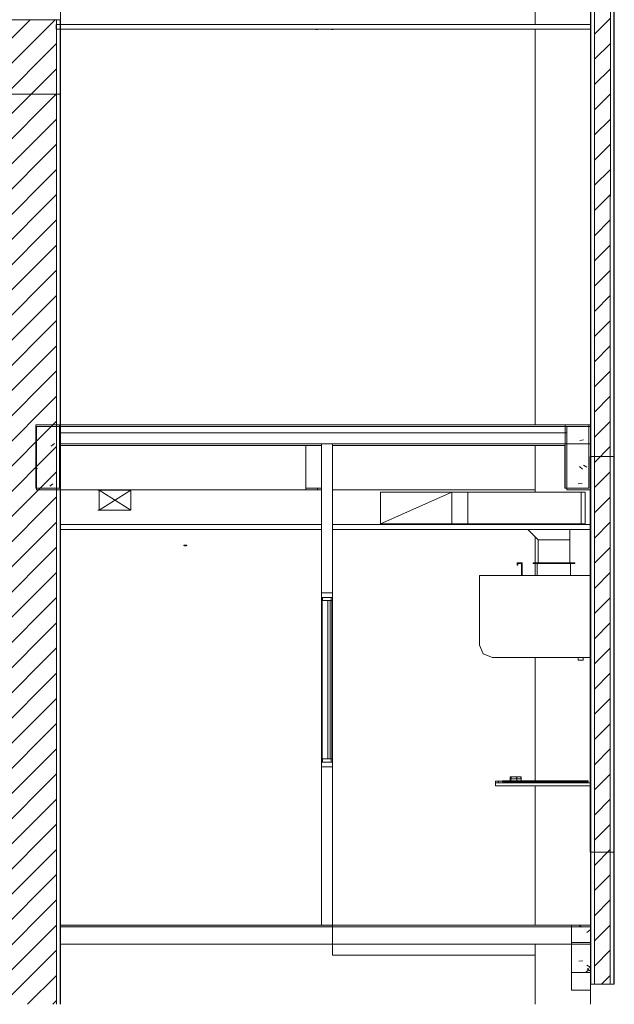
# Model space of a CAD drawing. Header units: metres. Extents: x 4.1 to 64.5, y -1.6 to 14.4.
# Tile 81 of 84: x 60.7 to 64.5, y -0.6 to 5.6. Entities that reach past the tile are written whole.
import ezdxf

# ---------------------------------------------------------------- set-up
doc = ezdxf.new("R2010")
doc.units = ezdxf.units.M
for name, color, linetype, lineweight in [('A-CLNG', 7, 'Continuous', 18), ('A-COLS', 7, 'Continuous', 18), ('A-FLOR', 7, 'Continuous', 18), ('A-FLOR-MCUT', 7, 'Continuous', 18), ('A-FLOR-PATT', 7, 'Continuous', 18), ('A-GENM', 7, 'Continuous', 18), ('A-GLAZ', 7, 'Continuous', 18), ('A-WALL', 7, 'Continuous', 18), ('A-WALL-PATT', 7, 'Continuous', 18), ('DUTOS', 7, 'Continuous', 18), ('E-ELEC-FIXT', 7, 'Continuous', 18), ('E-LITE-EQPM', 7, 'Continuous', 18), ('I-WALL', 7, 'Continuous', 18), ('M-EQPM', 7, 'Continuous', 18), ('M-HVAC-DUCT', 7, 'Continuous', 18), ('M-HVAC-DUCT-ANNO', 7, 'Continuous', 18), ('Q-CASE', 7, 'Continuous', 18), ('S-BEAM', 7, 'Continuous', 18), ('S-COLS', 7, 'Continuous', 18)]:
    doc.layers.add(name, color=color, linetype=linetype, lineweight=lineweight)
pattern_1 = [(50, (52.482, 6.033), (0.546555, -0.047815), [0.05715, -0.62865]), (355, (52.482, 6.033), (-0.105728, 0.573166), [0.04572, -0.50292]), (100.451, (52.528, 6.03), (0.440828, 0.525349), [0.04857, -0.53427]), (46.184, (52.482, 6.186), (0.813237, -0.12613), [0.08572, -0.94297]), (96.636, (52.55, 6.175), (0.712212, 0.742287), [0.07286, -0.80141]), (351.184, (52.482, 6.186), (0.712217, 0.742274), [0.06858, -0.75438]), (21, (52.558, 6.148), (0.454846, -0.306795), [0.05715, -0.62865]), (326, (52.558, 6.148), (0.185405, 0.55256), [0.04572, -0.50292]), (71.451, (52.596, 6.122), (0.640251, 0.245763), [0.04857, -0.53427]), (37.5, (52.482, 6.033), (0.009261, 0.2536672), [0.02515, -0.47168, 0.02515, -0.48539, -0.50483]), (37.5, (52.482, 6.033), (0.009261, 0.2536672), [-1.007, 0.02515, -0.47968]), (7.5, (52.482, 6.033), (0.2004558, 0.300546), [0.02515, -0.26594, 0.02515, -0.46025, -0.19241]), (7.5, (52.482, 6.033), (0.2004558, 0.300546), [-0.77648, 0.02515, -0.16726]), (327.5, (52.312, 6.033), (0.4067682, -0.0171882), [0.02515, -0.16535, 0.02515, -0.56921, -0.78867]), (327.5, (52.312, 6.033), (0.4067682, -0.0171882), [-0.78486, 0.02515, -0.76352]), (317.5, (52.236, 6.033), (0.444383, 0.0762794), [0.02515, -0.2225, 0.02515, -0.36957, -0.56007]), (317.5, (52.236, 6.033), (0.444383, 0.0762794), [-0.64237, 0.02515, -0.53492])]
pattern_2 = [(45, (52.482, 6.033), (-0.0795495, 0.0795495), [])]

# ---------------------------------------------------------------- blocks, each defined once
blk = doc.blocks.new('Paredes 15 - Paredes 6-6874455-Corte 7')
at = {"layer": 'A-WALL'}
for p, q in [((68.4419, 5.11), (68.4419, 12.5099)), ((67.9396, 5.11), (68.4419, 5.11))]:
    blk.add_line(p, q, dxfattribs=at)
blk = doc.blocks.new('Bancada - Bancada_55x320-8539457-Corte 7')
at = {"layer": 'Q-CASE'}
for p, q in [((71.2119, 0.77), (71.1919, 0.77)), ((71.1919, 0.77), (71.1919, 0.76)), ((71.1919, 0.76), (71.2119, 0.76)), ((71.7919, 0.76), (71.1919, 0.76)), ((71.1919, 0.76), (71.1919, 0.74)), ((71.2119, 0.77), (71.2357, 0.77)), ((71.2119, 0.76), (71.2119, 0.77)), ((71.7919, 0.74), (71.7919, 0.76)), ((71.1919, 0.74), (71.7919, 0.74))]:
    blk.add_line(p, q, dxfattribs=at)
blk = doc.blocks.new('JANELA1 - Paineis _2x1_ 2 x 1_00-7022496-Corte 7')
at = {"layer": 'A-GLAZ'}
for p, q in [((70.0919, 1.96), (70.0919, 1.93)), ((70.1619, 1.96), (70.0919, 1.96)), ((70.0919, 1.93), (70.1619, 1.93)), ((70.0919, 0.89), (70.0919, 1.93)), ((70.1544, 1.93), (70.0994, 1.93)), ((70.0994, 1.93), (70.0994, 1.91)), ((70.1544, 1.91), (70.1544, 1.93)), ((70.1619, 1.93), (70.1619, 1.96)), ((70.1619, 0.89), (70.1619, 1.93)), ((70.0969, 1.91), (70.0994, 1.91)), ((70.0969, 0.91), (70.0969, 1.91)), ((70.0994, 1.91), (70.1544, 1.91)), ((70.1469, 1.91), (70.1319, 1.91)), ((70.1319, 1.91), (70.1319, 0.91)), ((70.1469, 0.91), (70.1469, 1.91)), ((70.1544, 1.91), (70.1569, 1.91)), ((70.1569, 0.91), (70.1569, 1.91)), ((70.0919, 0.89), (70.0919, 0.86)), ((70.1619, 0.89), (70.0919, 0.89)), ((70.0994, 0.91), (70.0969, 0.91)), ((70.1544, 0.91), (70.0994, 0.91)), ((70.0994, 0.91), (70.0994, 0.89)), ((70.0994, 0.89), (70.1544, 0.89)), ((70.1319, 0.91), (70.1469, 0.91)), ((70.1569, 0.91), (70.1544, 0.91)), ((70.1544, 0.89), (70.1544, 0.91)), ((70.1619, 0.86), (70.1619, 0.89)), ((70.0919, 0.86), (70.1619, 0.86))]:
    blk.add_line(p, q, dxfattribs=at)
blk = doc.blocks.new('cooktop eletrolux - cooktop eletrolux-7218563-Corte 7')
at = {"layer": 'E-ELEC-FIXT'}
for p, q in [((71.2357, 0.771), (71.7786, 0.771)), ((71.2357, 0.7646), (71.2357, 0.771)), ((71.7786, 0.7646), (71.2357, 0.7646)), ((71.2853, 0.7964), (71.2853, 0.7837)), ((71.2875, 0.7964), (71.2853, 0.7964)), ((71.2853, 0.7837), (71.2853, 0.771)), ((71.2853, 0.7837), (71.2858, 0.7837)), ((71.2859, 0.7837), (71.2875, 0.7837)), ((71.2875, 0.7837), (71.2875, 0.7964)), ((71.2881, 0.7964), (71.2881, 0.7837)), ((71.2903, 0.7964), (71.2881, 0.7964)), ((71.2881, 0.7837), (71.2881, 0.771)), ((71.2881, 0.7837), (71.2886, 0.7837)), ((71.2887, 0.7837), (71.2903, 0.7837)), ((71.2903, 0.7964), (71.3239, 0.7964)), ((71.2903, 0.7837), (71.2903, 0.7964)), ((71.3071, 0.7837), (71.2906, 0.7837)), ((71.3236, 0.7837), (71.3071, 0.7837)), ((71.3262, 0.7964), (71.3239, 0.7964)), ((71.3239, 0.7964), (71.3239, 0.7837)), ((71.3239, 0.7837), (71.3255, 0.7837)), ((71.3256, 0.7837), (71.3262, 0.7837)), ((71.3262, 0.7837), (71.3262, 0.7964)), ((71.3262, 0.7964), (71.3525, 0.7964)), ((71.3262, 0.771), (71.3262, 0.7837)), ((71.3357, 0.7837), (71.3262, 0.7837)), ((71.3522, 0.7837), (71.3357, 0.7837)), ((71.3547, 0.7964), (71.3525, 0.7964)), ((71.3525, 0.7964), (71.3525, 0.7837)), ((71.3525, 0.7837), (71.3541, 0.7837)), ((71.3541, 0.7837), (71.3547, 0.7837)), ((71.3547, 0.7837), (71.3547, 0.7964)), ((71.3547, 0.771), (71.3547, 0.7837)), ((71.7786, 0.7646), (71.7786, 0.771))]:
    blk.add_line(p, q, dxfattribs=at)
blk = doc.blocks.new('Led_Stripe_11805 - Led_Stripe_11805-8047500-Corte 7')
at = {"layer": 'A-GENM'}
for p, q in [((69.2418, 2.26), (69.2218, 2.26)), ((69.2218, 2.26), (69.2218, 2.258)), ((69.2218, 2.258), (69.2418, 2.258)), ((69.2368, 2.258), (69.2268, 2.258)), ((69.2268, 2.258), (69.2268, 2.257)), ((69.2268, 2.257), (69.2368, 2.257)), ((69.2288, 2.257), (69.2288, 2.2565)), ((69.2288, 2.257), (69.2288, 2.2565)), ((69.2288, 2.257), (69.2288, 2.2565)), ((69.2288, 2.257), (69.2288, 2.2565)), ((69.2288, 2.257), (69.2288, 2.2565)), ((69.2288, 2.257), (69.2288, 2.2565)), ((69.2288, 2.257), (69.2288, 2.2565)), ((69.2288, 2.257), (69.2288, 2.2565)), ((69.2288, 2.257), (69.2288, 2.2565)), ((69.2288, 2.257), (69.2288, 2.2565)), ((69.2288, 2.257), (69.2288, 2.2565)), ((69.2288, 2.257), (69.2288, 2.2565)), ((69.2288, 2.257), (69.2288, 2.2565)), ((69.2288, 2.257), (69.2288, 2.2565)), ((69.2288, 2.257), (69.2288, 2.2565)), ((69.2288, 2.257), (69.2288, 2.2565)), ((69.2288, 2.257), (69.2288, 2.2565)), ((69.2288, 2.257), (69.2288, 2.2565)), ((69.2288, 2.257), (69.2288, 2.2565)), ((69.2288, 2.257), (69.2288, 2.2565)), ((69.2288, 2.257), (69.2288, 2.2565)), ((69.2288, 2.257), (69.2288, 2.2565)), ((69.2288, 2.257), (69.2288, 2.2565)), ((69.2288, 2.257), (69.2288, 2.2565)), ((69.2288, 2.257), (69.2288, 2.2565)), ((69.2288, 2.257), (69.2288, 2.2565)), ((69.2288, 2.257), (69.2288, 2.2565)), ((69.2288, 2.257), (69.2288, 2.2565)), ((69.2288, 2.257), (69.2288, 2.2565)), ((69.2288, 2.257), (69.2288, 2.2565)), ((69.2288, 2.257), (69.2288, 2.2565)), ((69.2288, 2.257), (69.2288, 2.2565)), ((69.2288, 2.257), (69.2288, 2.2565)), ((69.2288, 2.257), (69.2288, 2.2565)), ((69.2288, 2.257), (69.2288, 2.2565)), ((69.2288, 2.257), (69.2288, 2.2565)), ((69.2288, 2.257), (69.2288, 2.2565)), ((69.2288, 2.257), (69.2288, 2.2565)), ((69.2288, 2.257), (69.2288, 2.2565)), ((69.2288, 2.257), (69.2288, 2.2565)), ((69.2288, 2.257), (69.2288, 2.2565)), ((69.2288, 2.257), (69.2288, 2.2565)), ((69.2288, 2.257), (69.2288, 2.2565)), ((69.2288, 2.2565), (69.2318, 2.2565)), ((69.2288, 2.2565), (69.2318, 2.2565)), ((69.2288, 2.2565), (69.2318, 2.2565)), ((69.2288, 2.2565), (69.2318, 2.2565)), ((69.2288, 2.2565), (69.2318, 2.2565)), ((69.2288, 2.2565), (69.2318, 2.2565)), ((69.2288, 2.2565), (69.2318, 2.2565)), ((69.2288, 2.2565), (69.2318, 2.2565)), ((69.2288, 2.2565), (69.2318, 2.2565)), ((69.2288, 2.2565), (69.2318, 2.2565)), ((69.2288, 2.2565), (69.2318, 2.2565)), ((69.2288, 2.2565), (69.2318, 2.2565)), ((69.2288, 2.2565), (69.2318, 2.2565)), ((69.2288, 2.2565), (69.2318, 2.2565)), ((69.2288, 2.2565), (69.2318, 2.2565)), ((69.2288, 2.2565), (69.2318, 2.2565)), ((69.2288, 2.2565), (69.2318, 2.2565)), ((69.2288, 2.2565), (69.2318, 2.2565)), ((69.2288, 2.2565), (69.2318, 2.2565)), ((69.2288, 2.2565), (69.2318, 2.2565)), ((69.2288, 2.2565), (69.2318, 2.2565)), ((69.2288, 2.2565), (69.2318, 2.2565)), ((69.2288, 2.2565), (69.2318, 2.2565)), ((69.2288, 2.2565), (69.2318, 2.2565)), ((69.2288, 2.2565), (69.2318, 2.2565)), ((69.2288, 2.2565), (69.2318, 2.2565)), ((69.2288, 2.2565), (69.2318, 2.2565)), ((69.2288, 2.2565), (69.2318, 2.2565)), ((69.2288, 2.2565), (69.2318, 2.2565)), ((69.2288, 2.2565), (69.2318, 2.2565)), ((69.2288, 2.2565), (69.2318, 2.2565)), ((69.2288, 2.2565), (69.2318, 2.2565)), ((69.2288, 2.2565), (69.2318, 2.2565)), ((69.2288, 2.2565), (69.2318, 2.2565)), ((69.2288, 2.2565), (69.2318, 2.2565)), ((69.2288, 2.2565), (69.2318, 2.2565)), ((69.2288, 2.2565), (69.2318, 2.2565)), ((69.2288, 2.2565), (69.2318, 2.2565)), ((69.2288, 2.2565), (69.2318, 2.2565)), ((69.2288, 2.2565), (69.2318, 2.2565)), ((69.2288, 2.2565), (69.2318, 2.2565)), ((69.2288, 2.2565), (69.2318, 2.2565)), ((69.2288, 2.2565), (69.2318, 2.2565)), ((69.2318, 2.2565), (69.2348, 2.2565)), ((69.2318, 2.2565), (69.2348, 2.2565)), ((69.2318, 2.2565), (69.2348, 2.2565)), ((69.2318, 2.2565), (69.2348, 2.2565)), ((69.2318, 2.2565), (69.2348, 2.2565)), ((69.2318, 2.2565), (69.2348, 2.2565)), ((69.2318, 2.2565), (69.2348, 2.2565)), ((69.2318, 2.2565), (69.2348, 2.2565)), ((69.2318, 2.2565), (69.2348, 2.2565)), ((69.2318, 2.2565), (69.2348, 2.2565)), ((69.2318, 2.2565), (69.2348, 2.2565)), ((69.2318, 2.2565), (69.2348, 2.2565)), ((69.2318, 2.2565), (69.2348, 2.2565)), ((69.2318, 2.2565), (69.2348, 2.2565)), ((69.2318, 2.2565), (69.2348, 2.2565)), ((69.2318, 2.2565), (69.2348, 2.2565)), ((69.2318, 2.2565), (69.2348, 2.2565)), ((69.2318, 2.2565), (69.2348, 2.2565)), ((69.2318, 2.2565), (69.2348, 2.2565)), ((69.2318, 2.2565), (69.2348, 2.2565)), ((69.2318, 2.2565), (69.2348, 2.2565)), ((69.2318, 2.2565), (69.2348, 2.2565)), ((69.2318, 2.2565), (69.2348, 2.2565)), ((69.2318, 2.2565), (69.2348, 2.2565)), ((69.2318, 2.2565), (69.2348, 2.2565)), ((69.2318, 2.2565), (69.2348, 2.2565)), ((69.2318, 2.2565), (69.2348, 2.2565)), ((69.2318, 2.2565), (69.2348, 2.2565)), ((69.2318, 2.2565), (69.2348, 2.2565)), ((69.2318, 2.2565), (69.2348, 2.2565)), ((69.2318, 2.2565), (69.2348, 2.2565)), ((69.2318, 2.2565), (69.2348, 2.2565)), ((69.2318, 2.2565), (69.2348, 2.2565)), ((69.2318, 2.2565), (69.2348, 2.2565)), ((69.2318, 2.2565), (69.2348, 2.2565)), ((69.2318, 2.2565), (69.2348, 2.2565)), ((69.2318, 2.2565), (69.2348, 2.2565)), ((69.2318, 2.2565), (69.2348, 2.2565)), ((69.2318, 2.2565), (69.2348, 2.2565)), ((69.2318, 2.2565), (69.2348, 2.2565)), ((69.2318, 2.2565), (69.2348, 2.2565)), ((69.2318, 2.2565), (69.2348, 2.2565)), ((69.2318, 2.2565), (69.2348, 2.2565)), ((69.2348, 2.2565), (69.2348, 2.257)), ((69.2348, 2.2565), (69.2348, 2.257)), ((69.2348, 2.2565), (69.2348, 2.257)), ((69.2348, 2.2565), (69.2348, 2.257)), ((69.2348, 2.2565), (69.2348, 2.257)), ((69.2348, 2.2565), (69.2348, 2.257)), ((69.2348, 2.2565), (69.2348, 2.257)), ((69.2348, 2.2565), (69.2348, 2.257)), ((69.2348, 2.2565), (69.2348, 2.257)), ((69.2348, 2.2565), (69.2348, 2.257)), ((69.2348, 2.2565), (69.2348, 2.257)), ((69.2348, 2.2565), (69.2348, 2.257)), ((69.2348, 2.2565), (69.2348, 2.257)), ((69.2348, 2.2565), (69.2348, 2.257)), ((69.2348, 2.2565), (69.2348, 2.257)), ((69.2348, 2.2565), (69.2348, 2.257)), ((69.2348, 2.2565), (69.2348, 2.257)), ((69.2348, 2.2565), (69.2348, 2.257)), ((69.2348, 2.2565), (69.2348, 2.257)), ((69.2348, 2.2565), (69.2348, 2.257)), ((69.2348, 2.2565), (69.2348, 2.257)), ((69.2348, 2.2565), (69.2348, 2.257)), ((69.2348, 2.2565), (69.2348, 2.257)), ((69.2348, 2.2565), (69.2348, 2.257)), ((69.2348, 2.2565), (69.2348, 2.257)), ((69.2348, 2.2565), (69.2348, 2.257)), ((69.2348, 2.2565), (69.2348, 2.257)), ((69.2348, 2.2565), (69.2348, 2.257)), ((69.2348, 2.2565), (69.2348, 2.257)), ((69.2348, 2.2565), (69.2348, 2.257)), ((69.2348, 2.2565), (69.2348, 2.257)), ((69.2348, 2.2565), (69.2348, 2.257)), ((69.2348, 2.2565), (69.2348, 2.257)), ((69.2348, 2.2565), (69.2348, 2.257)), ((69.2348, 2.2565), (69.2348, 2.257)), ((69.2348, 2.2565), (69.2348, 2.257)), ((69.2348, 2.2565), (69.2348, 2.257)), ((69.2348, 2.2565), (69.2348, 2.257)), ((69.2348, 2.2565), (69.2348, 2.257)), ((69.2348, 2.2565), (69.2348, 2.257)), ((69.2348, 2.2565), (69.2348, 2.257)), ((69.2348, 2.2565), (69.2348, 2.257)), ((69.2348, 2.2565), (69.2348, 2.257)), ((69.2368, 2.257), (69.2368, 2.258)), ((69.2418, 2.258), (69.2418, 2.26))]:
    blk.add_line(p, q, dxfattribs=at)
blk = doc.blocks.new('LED_Tape__Fita_de_LED_12769 - 10 mm-8145843-Corte 7')
at = {"layer": 'E-LITE-EQPM'}
for p, q in [((70.1564, 5.52), (70.1664, 5.52)), ((70.1564, 5.5175), (70.1564, 5.52)), ((70.1664, 5.5175), (70.1564, 5.5175)), ((70.1664, 5.52), (70.1664, 5.5175))]:
    blk.add_line(p, q, dxfattribs=at)
blk = doc.blocks.new('4 GRE - ESCOLA DE CINEMA E AUDIOVISUAL CINE REX R07_rvt-2-Corte 7')
at = {"layer": 'A-FLOR-PATT', "lineweight": 5, "true_color": 0xafafaf}
blk.add_hatch(color=253, dxfattribs=at).paths.add_polyline_path([(68.4426, -0.15), (70.1619, -0.15), (70.1619, -0.14), (68.4426, -0.14)])
at = {"layer": 'A-WALL-PATT', "true_color": 0x808080}
h = blk.add_hatch(dxfattribs=at)
h.set_pattern_fill('FP_19', color=8, style=0, pattern_type=2)
h.set_pattern_definition(pattern_1)
h.paths.add_polyline_path([(71.7956, 4.4656), (71.7956, 10.0101), (71.7931, 10.0101), (71.7931, 4.4656), (71.7944, 4.4656)])
h = blk.add_hatch(dxfattribs=at)
h.set_pattern_fill('FP_20', color=8, style=0, pattern_type=2)
h.set_pattern_definition(pattern_2)
h.paths.add_polyline_path([(71.9181, 4.4656), (71.9181, 10.0101), (71.8181, 10.0101), (71.8181, 4.4656), (71.9169, 4.4656)])
h = blk.add_hatch(dxfattribs=at)
h.set_pattern_fill('FP_19', color=8, style=0, pattern_type=2)
h.set_pattern_definition(pattern_1)
h.paths.add_polyline_path([(71.9419, 4.2056), (71.9431, 4.2056), (71.9431, 10.0101), (71.9406, 10.0101), (71.9406, 4.4656), (71.9419, 4.4656)])
h = blk.add_hatch(dxfattribs=at)
h.set_pattern_fill('FP_20', color=8, style=0, pattern_type=2)
h.set_pattern_definition(pattern_2)
h.paths.add_polyline_path([(67.9676, -0.6402), (68.4176, -0.6402), (68.4176, 5.58), (67.9676, 5.58), (67.9676, 0.3133)])
h = blk.add_hatch(dxfattribs=at)
h.set_pattern_fill('FP_19', color=8, style=0, pattern_type=2)
h.set_pattern_definition(pattern_1)
h.paths.add_polyline_path([(68.4401, -0.6402), (68.4426, -0.6402), (68.4426, 5.58), (68.4401, 5.58), (68.4401, 1.2668)])
h = blk.add_hatch(dxfattribs=at)
h.set_pattern_fill('FP_19', color=8, style=0, pattern_type=2)
h.set_pattern_definition(pattern_1)
h.paths.add_polyline_path([(71.7919, -0.5138), (71.7944, -0.5138), (71.7944, 4.4656), (71.7919, 4.4656), (71.7919, 0.3133)])
h = blk.add_hatch(dxfattribs=at)
h.set_pattern_fill('FP_20', color=8, style=0, pattern_type=2)
h.set_pattern_definition(pattern_2)
h.paths.add_polyline_path([(71.8169, -0.5138), (71.9169, -0.5138), (71.9169, 4.4656), (71.8169, 4.4656), (71.8169, 0.3133)])
h = blk.add_hatch(dxfattribs=at)
h.set_pattern_fill('FP_19', color=8, style=0, pattern_type=2)
h.set_pattern_definition(pattern_1)
h.paths.add_polyline_path([(71.9394, -0.5138), (71.9419, -0.5138), (71.9419, 4.4656), (71.9394, 4.4656), (71.9394, 0.3133)])
at = {"layer": 'S-BEAM'}
h = blk.add_hatch(dxfattribs=at)
h.set_pattern_fill('FP_19', color=256, style=0, pattern_type=2)
h.set_pattern_definition(pattern_1)
h.paths.add_polyline_path([(68.437, 2.62), (68.437, 3.02), (68.287, 3.02), (68.287, 2.62), (68.3458, 2.62)])
h = blk.add_hatch(dxfattribs=at)
h.set_pattern_fill('FP_19', color=256, style=0, pattern_type=2)
h.set_pattern_definition(pattern_1)
h.paths.add_polyline_path([(71.7762, 2.62), (71.7819, 2.62), (71.7819, 3.02), (71.6319, 3.02), (71.6319, 2.62)])
h = blk.add_hatch(dxfattribs=at)
h.set_pattern_fill('FP_19', color=256, style=0, pattern_type=2)
h.set_pattern_definition(pattern_1)
h.paths.add_polyline_path([(71.7924, -0.44), (71.7924, -0.14), (71.6724, -0.14), (71.6724, -0.44)])
at = {"layer": 'S-COLS'}
h = blk.add_hatch(dxfattribs=at)
h.set_pattern_fill('FP_21', color=256, style=0, pattern_type=2)
h.set_pattern_definition([(50, (52.482, 6.033), (0.273274, -0.0239114), [0.02857, -0.31432]), (355, (52.482, 6.033), (-0.0528634, 0.286588), [0.02286, -0.25146]), (100.451, (52.505, 6.032), (0.220418, 0.2626804), [0.02429, -0.26714]), (46.184, (52.482, 6.11), (0.4066185, -0.0630575), [0.04286, -0.47149]), (96.636, (52.516, 6.104), (0.356107, 0.371139), [0.03643, -0.4007]), (351.184, (52.482, 6.11), (0.356108, 0.371137), [0.03429, -0.37719]), (21, (52.52, 6.091), (0.2274184, -0.1533992), [0.02857, -0.31432]), (326, (52.52, 6.091), (0.092705, 0.276284), [0.02286, -0.25146]), (71.451, (52.539, 6.078), (0.3201318, 0.1228847), [0.02429, -0.26714]), (37.5, (52.482, 6.033), (0.0046375, 0.12683267), [0.00251, -0.2459, 0.00251, -0.25276, -0.25241]), (37.5, (52.482, 6.033), (0.0046375, 0.12683267), [-0.50368, 0.00251, -0.2499]), (7.5, (52.482, 6.033), (0.1002335, 0.1502687), [0.00251, -0.14303, 0.00251, -0.24018, -0.0962]), (7.5, (52.482, 6.033), (0.1002335, 0.1502687), [-0.38824, 0.00251, -0.09369]), (327.5, (52.397, 6.033), (0.2033841, -0.0085941), [0.00251, -0.09274, 0.00251, -0.29467, -0.39434]), (327.5, (52.397, 6.033), (0.2033841, -0.0085941), [-0.39243, 0.00251, -0.39182]), (317.5, (52.359, 6.033), (0.2221916, 0.0381397), [0.00251, -0.12131, 0.00251, -0.19484, -0.28004]), (317.5, (52.359, 6.033), (0.2221916, 0.0381397), [-0.32118, 0.00251, -0.27752])])
h.paths.add_polyline_path([(68.4419, 5.58), (68.4426, 5.58), (68.4419, 5.63)])
h.paths.add_polyline_path([(68.442, 6.04), (68.4426, 6.04), (68.4419, 6.04)])
h.paths.add_polyline_path([(68.4419, 8.57), (68.4426, 8.57), (68.4419, 8.89)])
h.paths.add_polyline_path([(68.442, 9.2378), (68.4426, 9.2379), (68.442, 9.2603)])
h.paths.add_polyline_path([(68.4419, 9.4813), (68.4426, 9.4813), (68.4419, 9.5672)])
h.paths.add_polyline_path([(68.4419, 9.83), (68.4426, 9.83), (68.4419, 9.8479)])
at = {"layer": 'A-CLNG'}
for p, q in [((71.7931, 5.55), (68.4155, 5.55)), ((68.4155, 5.55), (68.4155, 5.52)), ((71.7931, 5.52), (71.7931, 5.55)), ((68.4155, 5.52), (70.0564, 5.52)), ((70.0664, 5.52), (70.1564, 5.52)), ((70.1664, 5.52), (71.7931, 5.52)), ((70.0919, 2.39), (68.4426, 2.39)), ((68.4426, 2.39), (68.4426, 2.36)), ((70.0919, 2.36), (70.0919, 2.39)), ((71.7931, 2.39), (70.1619, 2.39)), ((70.1619, 2.39), (70.1619, 2.36)), ((71.7931, 2.36), (71.7931, 2.39)), ((68.4426, 2.36), (70.0919, 2.36)), ((70.1619, 2.36), (71.7931, 2.36))]:
    blk.add_line(p, q, dxfattribs=at)
at = {"layer": 'A-FLOR'}
for p, q in [((71.7931, 3.02), (68.4426, 3.02)), ((68.4426, 3.02), (68.4426, 2.9)), ((71.7931, 2.9), (71.7931, 3.02)), ((68.4426, 2.9), (71.7931, 2.9)), ((70.1619, -0.14), (68.4426, -0.14)), ((68.4426, -0.14), (68.4426, -0.26)), ((70.1619, -0.26), (70.1619, -0.14)), ((71.7931, -0.14), (70.1619, -0.14)), ((70.1619, -0.14), (70.1619, -0.26)), ((71.7931, -0.26), (71.7931, -0.14)), ((68.4426, -0.26), (70.1619, -0.26)), ((70.1619, -0.26), (71.7931, -0.26))]:
    blk.add_line(p, q, dxfattribs=at)
at = {"layer": 'A-FLOR-MCUT'}
for p, q in [((71.7931, 3.01), (68.4426, 3.01)), ((70.1619, -0.15), (68.4426, -0.15)), ((71.7931, -0.15), (70.1619, -0.15))]:
    blk.add_line(p, q, dxfattribs=at)
at = {"layer": 'A-WALL'}
for p, q in [((71.7931, 10.0101), (71.7931, 4.4656)), ((71.7956, 4.4656), (71.7956, 10.0101)), ((71.8181, 4.4656), (71.8181, 10.0101)), ((71.9181, 4.4656), (71.9181, 10.0101)), ((71.9406, 4.4656), (71.9406, 10.0101)), ((71.9431, 4.2056), (71.9431, 10.0101)), ((68.4426, 5.58), (67.9426, 5.58)), ((68.4176, -0.6402), (68.4176, 5.58)), ((68.4401, -0.6402), (68.4401, 5.58)), ((68.4426, -0.6402), (68.4426, 5.58)), ((71.7919, 4.4656), (71.7919, -0.5138)), ((71.7931, 4.4656), (71.7919, 4.4656)), ((71.7944, 4.4656), (71.7956, 4.4656)), ((71.7956, 4.4656), (71.7944, 4.4656)), ((71.7944, 4.4656), (71.7944, -0.5138)), ((71.8169, 4.4656), (71.8181, 4.4656)), ((71.8181, 4.4656), (71.8169, 4.4656)), ((71.8169, 4.4656), (71.8169, -0.5138)), ((71.9169, 4.4656), (71.9181, 4.4656)), ((71.9181, 4.4656), (71.9169, 4.4656)), ((71.9169, 4.4656), (71.9169, -0.5138)), ((71.9394, 4.4656), (71.9406, 4.4656)), ((71.9406, 4.4656), (71.9394, 4.4656)), ((71.9394, 4.4656), (71.9394, -0.5138)), ((71.9419, 4.2056), (71.9431, 4.2056)), ((71.9419, -0.5138), (71.9419, 4.2056)), ((71.7919, -0.5138), (71.9419, -0.5138))]:
    blk.add_line(p, q, dxfattribs=at)
at = {"layer": 'I-WALL'}
for p, q in [((70.0919, 2.9), (70.0919, 1.96)), ((70.1619, 2.9), (70.0919, 2.9)), ((70.1619, 1.96), (70.1619, 2.9)), ((70.0919, 1.96), (70.1619, 1.96)), ((70.0919, 0.86), (70.0919, -0.14)), ((70.1619, 0.86), (70.0919, 0.86)), ((70.1619, -0.14), (70.1619, 0.86)), ((70.0919, -0.14), (70.1619, -0.14)), ((70.1619, -0.26), (70.1619, -0.3306)), ((70.1619, -0.3306), (71.4431, -0.3306))]:
    blk.add_line(p, q, dxfattribs=at)
at = {"layer": 'S-BEAM'}
for p, q in [((68.437, 3.02), (68.287, 3.02)), ((68.287, 3.02), (68.287, 2.62)), ((68.437, 2.62), (68.437, 3.02)), ((71.7819, 3.02), (71.6319, 3.02)), ((71.6319, 3.02), (71.6319, 2.62)), ((71.7819, 2.62), (71.7819, 3.02)), ((69.9928, 2.89), (69.9928, 2.62)), ((71.6293, 2.62), (71.6293, 2.89)), ((68.287, 2.62), (68.437, 2.62)), ((69.9928, 2.62), (70.0919, 2.62)), ((71.6319, 2.62), (71.6293, 2.62)), ((71.6319, 2.62), (71.7819, 2.62)), ((71.7924, -0.14), (71.6724, -0.14)), ((71.6724, -0.14), (71.6724, -0.44)), ((71.7924, -0.44), (71.7924, -0.14)), ((71.6724, -0.44), (71.7924, -0.44))]:
    blk.add_line(p, q, dxfattribs=at)
at = {"layer": 'S-COLS'}
for p, q in [((71.4435, 5.91), (71.4435, 5.55)), ((71.4435, 5.52), (71.4435, 3.02)), ((71.4435, 2.89), (71.4435, 2.595)), ((71.4435, 2.3128), (71.4435, 2.1498)), ((71.4435, 2.1448), (71.4435, 2.0698)), ((71.4435, 1.5499), (71.4435, 0.771)), ((71.4435, 0.7646), (71.4435, 0.76)), ((71.4435, 0.74), (71.4435, -0.14)), ((71.4435, -0.26), (71.4435, -0.6402)), ((71.7935, -0.5138), (71.7935, -0.6402))]:
    blk.add_line(p, q, dxfattribs=at)
at = {"layer": 'A-GENM', "lineweight": 18}
blk.add_blockref('Led_Stripe_11805 - Led_Stripe_11805-8047500-Corte 7', (0, 0), dxfattribs=at)
at = {"layer": 'A-GLAZ', "lineweight": 18}
blk.add_blockref('JANELA1 - Paineis _2x1_ 2 x 1_00-7022496-Corte 7', (0, 0), dxfattribs=at)
at = {"layer": 'A-WALL', "lineweight": 18}
blk.add_blockref('Paredes 15 - Paredes 6-6874455-Corte 7', (0, 0), dxfattribs=at)
at = {"layer": 'E-ELEC-FIXT', "lineweight": 18}
blk.add_blockref('cooktop eletrolux - cooktop eletrolux-7218563-Corte 7', (0, 0), dxfattribs=at)
at = {"layer": 'E-LITE-EQPM', "lineweight": 18}
for p in [(-0.1, 0), (0, 0)]:
    blk.add_blockref('LED_Tape__Fita_de_LED_12769 - 10 mm-8145843-Corte 7', p, dxfattribs=at)
at = {"layer": 'Q-CASE', "lineweight": 18}
blk.add_blockref('Bancada - Bancada_55x320-8539457-Corte 7', (0, 0), dxfattribs=at)
blk = doc.blocks.new('Family - L119-298969-Corte 7')
at = {"layer": 'A-FLOR'}
for p, q in [((71.6431, 3.01), (68.442, 3.01)), ((68.442, 3.01), (68.442, 2.97)), ((71.6431, 2.97), (71.6431, 3.01)), ((68.442, 2.97), (71.6431, 2.97)), ((70.0919, 2.89), (68.4426, 2.89)), ((71.6319, 2.89), (70.1619, 2.89))]:
    blk.add_line(p, q, dxfattribs=at)
blk = doc.blocks.new('Family - V119-299080-Corte 7')
at = {"layer": 'S-BEAM'}
for p, q in [((69.9931, 2.61), (69.9931, 2.62)), ((70.0919, 2.61), (69.9931, 2.61))]:
    blk.add_line(p, q, dxfattribs=at)
blk = doc.blocks.new('Family - V124-299174-Corte 7')
at = {"layer": 'S-BEAM'}
for p, q in [((71.7931, 3.01), (71.6431, 3.01)), ((71.6431, 3.01), (71.6431, 2.61)), ((71.7931, 2.61), (71.7931, 3.01)), ((71.6431, 2.61), (71.7931, 2.61))]:
    blk.add_line(p, q, dxfattribs=at)
blk = doc.blocks.new('Family - V143-299208-Corte 7')
at = {"layer": 'S-BEAM'}
for p, q in [((70.0681, 2.61), (70.0681, 2.62)), ((68.4426, 2.61), (70.0681, 2.61))]:
    blk.add_line(p, q, dxfattribs=at)
blk = doc.blocks.new('Family - V143-299210-Corte 7')
at = {"layer": 'S-BEAM'}
blk.add_line((70.1619, 2.61), (71.4431, 2.61), dxfattribs=at)
blk = doc.blocks.new('Family - P58-299260-Corte 7')
at = {"layer": 'A-COLS'}
for p, q in [((71.4431, 2.595), (71.4431, 2.89)), ((71.4431, 2.1498), (71.4431, 2.3132)), ((71.4431, 2.0698), (71.4431, 2.1448)), ((71.4431, 0.771), (71.4431, 1.5499)), ((71.4431, 0.76), (71.4431, 0.7646)), ((71.4431, -0.14), (71.4431, 0.74))]:
    blk.add_line(p, q, dxfattribs=at)
blk = doc.blocks.new('Family - P58-301333-Corte 7')
at = {"layer": 'S-COLS'}
for p, q in [((71.4431, 2.595), (71.4431, 2.89)), ((71.4431, 2.1498), (71.4431, 2.3132)), ((71.4431, 2.0698), (71.4431, 2.1448)), ((71.4431, 0.771), (71.4431, 1.5499)), ((71.4431, 0.76), (71.4431, 0.7646)), ((71.4431, -0.14), (71.4431, 0.74))]:
    blk.add_line(p, q, dxfattribs=at)
blk = doc.blocks.new('Family - V115-299340-Corte 7')
at = {"layer": 'S-BEAM'}
for p, q in [((68.442, 3.01), (68.292, 3.01)), ((68.292, 3.01), (68.292, 2.61)), ((68.442, 2.61), (68.442, 3.01)), ((68.292, 2.61), (68.442, 2.61))]:
    blk.add_line(p, q, dxfattribs=at)
blk = doc.blocks.new('Family - P58-299892-Corte 7')
at = {"layer": 'A-COLS'}
for p, q in [((71.4431, 5.55), (71.4431, 5.91)), ((71.4431, 3.02), (71.4431, 5.52))]:
    blk.add_line(p, q, dxfattribs=at)
blk = doc.blocks.new('Family - P58-301578-Corte 7')
at = {"layer": 'S-COLS'}
for p, q in [((71.4431, 5.55), (71.4431, 5.91)), ((71.4431, 3.02), (71.4431, 5.52))]:
    blk.add_line(p, q, dxfattribs=at)
blk = doc.blocks.new('Family - P58-300386-Corte 7')
at = {"layer": 'A-COLS'}
blk.add_line((71.4431, -0.26), (71.4431, -0.6402), dxfattribs=at)
blk = doc.blocks.new('Family - P58-301154-Corte 7')
at = {"layer": 'S-COLS'}
blk.add_line((71.4431, -0.26), (71.4431, -0.6402), dxfattribs=at)
blk = doc.blocks.new('Family - VB28-300646-Corte 7')
at = {"layer": 'S-BEAM'}
for p, q in [((71.7931, -0.25), (71.6731, -0.25)), ((71.6731, -0.25), (71.6731, -0.55)), ((71.7931, -0.55), (71.7931, -0.25)), ((71.6731, -0.55), (71.7931, -0.55))]:
    blk.add_line(p, q, dxfattribs=at)
blk = doc.blocks.new('ESTRUTURAL CINE REX _011_IFC-2-Corte 7')
at = {"layer": 'A-COLS', "lineweight": 18}
for name in ['Family - P58-301578-Corte 7', 'Family - P58-301333-Corte 7', 'Family - P58-301154-Corte 7']:
    blk.add_blockref(name, (0, 0), dxfattribs=at)
at = {"layer": 'A-FLOR', "lineweight": 18}
blk.add_blockref('Family - L119-298969-Corte 7', (0, 0), dxfattribs=at)
at = {"layer": 'S-BEAM', "lineweight": 18}
for name in ['Family - V115-299340-Corte 7', 'Family - V124-299174-Corte 7', 'Family - V143-299208-Corte 7', 'Family - V119-299080-Corte 7', 'Family - V143-299210-Corte 7', 'Family - VB28-300646-Corte 7']:
    blk.add_blockref(name, (0, 0), dxfattribs=at)
at = {"layer": 'S-COLS', "lineweight": 18}
for name in ['Family - P58-299892-Corte 7', 'Family - P58-299260-Corte 7', 'Family - P58-300386-Corte 7']:
    blk.add_blockref(name, (0, 0), dxfattribs=at)
blk = doc.blocks.new('BTS vanes - 1 Splitter Vanes-921295-Corte 7')
at = {"layer": 'M-HVAC-DUCT', "color": 96, "true_color": 0x008000}
for p, q in [((68.6872, 2.6075), (68.6785, 2.6075)), ((68.6872, 2.6075), (68.6785, 2.6075)), ((68.6785, 2.4825), (68.6872, 2.4825)), ((68.6785, 2.4825), (68.6872, 2.4825))]:
    blk.add_line(p, q, dxfattribs=at)
blk = doc.blocks.new('FP_89-Corte 7')
at = {"layer": 'M-EQPM', "color": 1, "true_color": 0xff0000}
for p, q in [((71.7153, 1.5499), (71.7153, 1.5349)), ((71.7453, 1.5349), (71.7453, 1.5499))]:
    blk.add_line(p, q, dxfattribs=at)
blk = doc.blocks.new('MULT VORTEX PAREDE - Tipo 1-1113582-Corte 7')
at = {"layer": 'M-EQPM', "color": 1, "true_color": 0xff0000}
for p, q in [((71.3293, 2.1498), (71.3293, 2.1348)), ((71.3563, 2.1498), (71.3293, 2.1498)), ((71.3293, 2.1348), (71.3343, 2.1348)), ((71.3343, 2.1348), (71.3343, 2.1448)), ((71.3343, 2.1448), (71.3563, 2.1448)), ((71.3563, 2.0698), (71.3563, 2.1498)), ((71.3563, 2.1498), (71.3613, 2.1498)), ((71.3613, 2.1498), (71.3613, 2.0698)), ((71.4293, 2.1498), (71.6933, 2.1498)), ((71.4293, 2.1448), (71.4293, 2.1498)), ((71.6933, 2.1448), (71.4293, 2.1448)), ((71.4563, 2.0698), (71.4563, 2.1448)), ((71.6663, 2.0698), (71.6663, 2.1448)), ((71.6933, 2.1448), (71.6933, 2.1498)), ((71.0913, 2.0698), (71.0913, 1.6295)), ((71.7913, 2.0698), (71.0913, 2.0698)), ((71.7913, 1.5499), (71.7913, 2.0698)), ((71.0913, 1.6295), (71.1146, 1.5745)), ((71.1146, 1.5745), (71.1729, 1.5499)), ((71.1729, 1.5499), (71.7913, 1.5499)), ((71.7153, 1.5349), (71.7453, 1.5349))]:
    blk.add_line(p, q, dxfattribs=at)
blk.add_blockref('FP_89-Corte 7', (0, 0), dxfattribs=at)
blk = doc.blocks.new('M_Rectangular Tap - Beveled - Standard-1113853-Corte 7')
at = {"layer": 'M-HVAC-DUCT', "color": 6, "true_color": 0xff00ff}
for p, q in [((71.3663, 2.39), (71.3613, 2.395)), ((71.6613, 2.39), (71.6613, 2.395)), ((71.4613, 2.295), (71.3963, 2.36)), ((71.6613, 2.295), (71.6613, 2.36)), ((71.6613, 2.295), (71.4613, 2.295))]:
    blk.add_line(p, q, dxfattribs=at)
blk = doc.blocks.new('M_Tampa retangular - Padrão-1113867-Corte 7')
at = {"layer": 'M-HVAC-DUCT', "color": 6, "true_color": 0xff00ff}
for p, q in [((71.733, 2.395), (71.733, 2.595)), ((71.758, 2.595), (71.733, 2.595)), ((71.758, 2.595), (71.758, 2.395)), ((71.758, 2.395), (71.733, 2.395))]:
    blk.add_line(p, q, dxfattribs=at)
blk = doc.blocks.new('BTS vanes - 1 Splitter Vanes-1113889-Corte 7')
at = {"layer": 'M-HVAC-DUCT', "color": 6, "true_color": 0xff00ff}
for p, q in [((71.0163, 2.595), (70.9163, 2.595)), ((71.0163, 2.595), (70.9163, 2.595)), ((71.0163, 2.595), (71.0163, 2.395)), ((71.0163, 2.595), (71.0163, 2.395)), ((70.9163, 2.395), (71.0163, 2.395)), ((70.9163, 2.395), (71.0163, 2.395))]:
    blk.add_line(p, q, dxfattribs=at)

msp = doc.modelspace()

# ---------------------------------------------------------------- linework, layer by layer
at = {"layer": 'A-WALL'}
for p, q in [((64.4706, 2.82), (64.3206, 2.82)), ((64.3206, 2.82), (64.3206, 2.0698)), ((64.4706, 0.32), (64.4706, 2.82)), ((64.3206, 1.5499), (64.3206, 0.32)), ((64.3206, 0.32), (64.4706, 0.32))]:
    msp.add_line(p, q, dxfattribs=at)
at = {"layer": 'DUTOS', "color": 6, "true_color": 0xff00ff}
for p, q in [((63.5456, 2.395), (63.5456, 2.595)), ((64.2623, 2.595), (63.5456, 2.595)), ((64.2623, 2.595), (64.2623, 2.395)), ((64.2623, 2.395), (63.5456, 2.395)), ((63.9906, 2.295), (64.1906, 2.295)), ((63.9906, 2.295), (63.9906, 2.1498)), ((64.1906, 2.295), (64.1906, 2.1498))]:
    msp.add_line(p, q, dxfattribs=at)
at = {"layer": 'M-HVAC-DUCT-ANNO', "color": 96, "true_color": 0x008000}
for p, q in [((61.4165, 2.6075), (61.2165, 2.6075)), ((61.2165, 2.6075), (61.2165, 2.4825)), ((61.4165, 2.6075), (61.2165, 2.4825)), ((61.2165, 2.6075), (61.4165, 2.4825)), ((61.4165, 2.4825), (61.4165, 2.6075)), ((61.2165, 2.4825), (61.4165, 2.4825))]:
    msp.add_line(p, q, dxfattribs=at)
at = {"layer": 'M-HVAC-DUCT-ANNO', "color": 6, "true_color": 0xff00ff}
for p, q in [((62.9956, 2.395), (62.9956, 2.595)), ((62.9956, 2.595), (63.4456, 2.595)), ((63.4456, 2.595), (62.9956, 2.395)), ((63.4456, 2.595), (63.4456, 2.395)), ((63.4456, 2.395), (62.9956, 2.395))]:
    msp.add_line(p, q, dxfattribs=at)

# ---------------------------------------------------------------- block references
at = {"lineweight": 5}
for name in ['4 GRE - ESCOLA DE CINEMA E AUDIOVISUAL CINE REX R07_rvt-2-Corte 7', 'ESTRUTURAL CINE REX _011_IFC-2-Corte 7']:
    msp.add_blockref(name, (-7.4707, 0), dxfattribs=at)
at = {"layer": 'M-EQPM', "color": 1, "true_color": 0xff0000}
msp.add_blockref('MULT VORTEX PAREDE - Tipo 1-1113582-Corte 7', (-7.4707, 0), dxfattribs=at)
at = {"layer": 'M-HVAC-DUCT', "color": 96, "true_color": 0x008000}
msp.add_blockref('BTS vanes - 1 Splitter Vanes-921295-Corte 7', (-7.4707, 0), dxfattribs=at)
at = {"layer": 'M-HVAC-DUCT', "color": 6, "true_color": 0xff00ff}
for name in ['BTS vanes - 1 Splitter Vanes-1113889-Corte 7', 'M_Tampa retangular - Padrão-1113867-Corte 7', 'M_Rectangular Tap - Beveled - Standard-1113853-Corte 7']:
    msp.add_blockref(name, (-7.4707, 0), dxfattribs=at)

doc.saveas('drawing.dxf')
